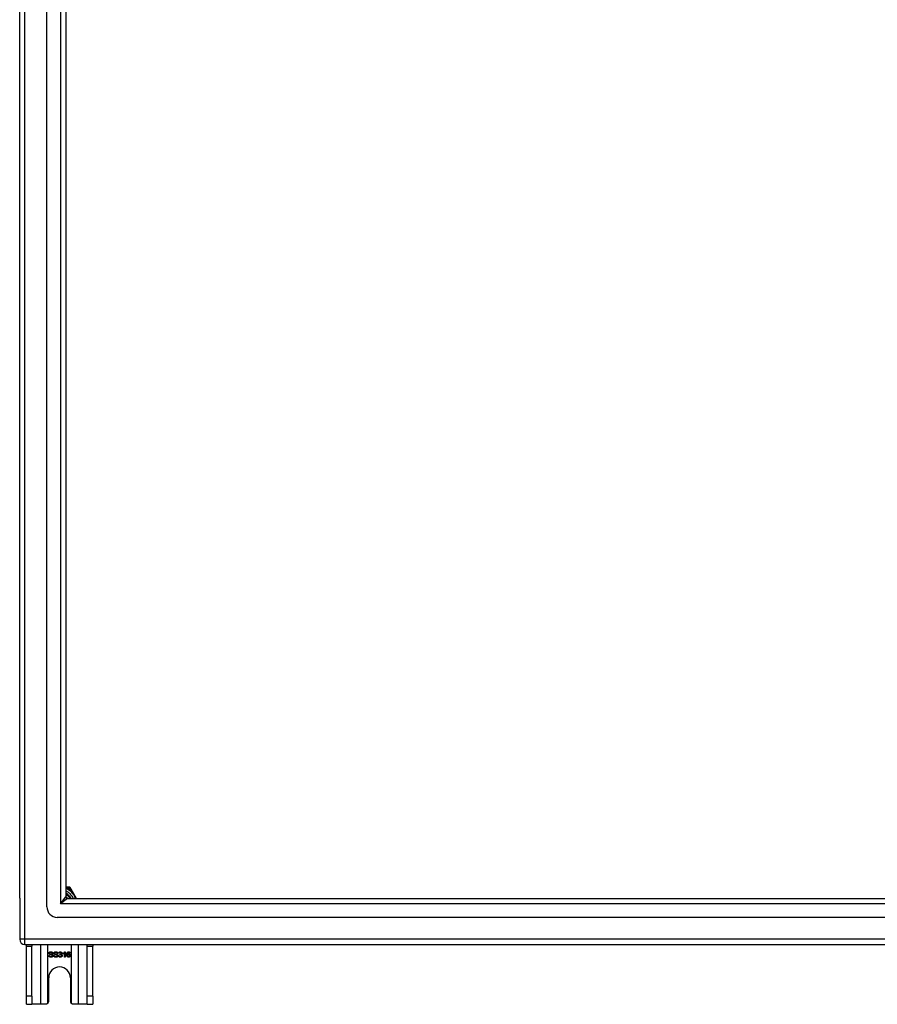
# Model space of a CAD drawing. Header units: inches. Extents: x 48.1 to 120.1, y 24 to 63.2.
# Tile 1 of 24: x 48.1 to 64.2, y 24 to 42.5. Entities that reach past the tile are written whole.
import ezdxf

# ---------------------------------------------------------------- set-up
doc = ezdxf.new("R2010")
doc.units = ezdxf.units.IN
doc.header["$MEASUREMENT"] = 0
doc.layers.add('Visible Edges(ANSI)', color=7, linetype='Continuous', lineweight=25)
doc.layers.add('Visible Tangent Edges(ANSI)', color=7, linetype='Continuous', lineweight=25)

msp = doc.modelspace()

# ---------------------------------------------------------------- linework, layer by layer
at = {"layer": 'Visible Edges(ANSI)'}
for p, q in [((48.566, 25.81), (48.566, 61.392)), ((48.054, 25.975), (48.054, 61.227)), ((48.92, 61.204), (48.92, 25.998)), ((48.948, 26.184), (48.92, 26.184)), ((48.985, 26.184), (48.948, 26.184)), ((49.02, 26.142), (49.002, 26.174)), ((49.121, 25.967), (49.02, 26.142)), ((48.054, 25.975), (48.054, 25.2)), ((48.951, 25.967), (119.157, 25.967)), ((119.345, 25.613), (48.762, 25.613)), ((48.153, 25.101), (119.955, 25.101)), ((48.179, 25.07), (48.179, 25.101)), ((48.179, 24.132), (48.179, 25.07)), ((48.284, 25.101), (48.284, 25.07)), ((48.284, 24.132), (48.284, 25.07)), ((49.324, 25.07), (49.324, 25.101)), ((49.324, 24.132), (49.324, 25.07)), ((49.429, 25.101), (49.429, 25.07)), ((49.429, 24.132), (49.429, 25.07)), ((48.6, 24.896), (48.613, 24.897)), ((48.677, 24.935), (48.664, 24.934)), ((48.694, 24.896), (48.706, 24.897)), ((48.77, 24.935), (48.758, 24.934)), ((48.786, 24.89), (48.799, 24.892)), ((48.8, 24.936), (48.788, 24.938)), ((48.811, 24.911), (48.812, 24.922)), ((48.873, 24.927), (48.873, 24.939)), ((48.898, 24.863), (48.898, 24.942)), ((48.91, 24.863), (48.898, 24.863)), ((48.902, 24.964), (48.91, 24.964)), ((48.91, 24.964), (48.91, 24.863)), ((49.005, 24.939), (48.993, 24.938)), ((48.601, 24.038), (48.601, 24.476)), ((49.007, 24.476), (49.007, 24.038)), ((48.179, 23.976), (48.179, 24.132)), ((48.284, 24.132), (48.284, 23.976)), ((49.324, 23.976), (49.324, 24.132)), ((49.429, 24.132), (49.429, 23.976)), ((48.179, 23.976), (48.284, 23.976)), ((48.448, 23.976), (48.284, 23.976)), ((48.539, 23.976), (48.448, 23.976)), ((49.16, 23.976), (49.069, 23.976)), ((49.324, 23.976), (49.16, 23.976)), ((49.324, 23.976), (49.429, 23.976))]:
    msp.add_line(p, q, dxfattribs=at)
at = {"layer": 'Visible Edges(ANSI)', "flags": 128}
for points in [[(48.92, 26.003), (48.922, 26.001), (48.923, 26), (48.925, 25.999), (48.927, 25.997), (48.928, 25.996), (48.93, 25.995), (48.931, 25.993), (48.933, 25.992), (48.934, 25.99), (48.936, 25.989), (48.937, 25.988), (48.939, 25.986), (48.94, 25.985), (48.942, 25.983), (48.943, 25.982), (48.945, 25.98), (48.946, 25.978), (48.947, 25.977), (48.949, 25.975), (48.95, 25.974), (48.951, 25.972), (48.953, 25.97), (48.954, 25.969), (48.955, 25.967)], [(48.953, 25.967), (48.951, 25.969), (48.95, 25.97), (48.949, 25.972), (48.948, 25.973), (48.947, 25.974), (48.945, 25.976), (48.944, 25.977), (48.943, 25.978), (48.941, 25.98), (48.94, 25.981), (48.939, 25.982), (48.937, 25.984), (48.936, 25.985), (48.935, 25.986), (48.933, 25.988), (48.932, 25.989), (48.93, 25.99), (48.929, 25.991), (48.927, 25.993), (48.926, 25.994), (48.924, 25.995), (48.923, 25.996), (48.921, 25.997), (48.92, 25.998)], [(48.643, 24.862), (48.64, 24.862), (48.637, 24.862), (48.633, 24.862), (48.631, 24.863), (48.628, 24.863), (48.625, 24.864), (48.623, 24.865), (48.62, 24.866), (48.618, 24.867), (48.616, 24.868), (48.614, 24.869), (48.612, 24.871), (48.61, 24.872), (48.609, 24.874), (48.607, 24.876), (48.606, 24.878), (48.605, 24.88), (48.604, 24.882), (48.603, 24.884), (48.602, 24.886), (48.601, 24.888), (48.601, 24.891), (48.601, 24.893), (48.6, 24.896)], [(48.604, 24.938), (48.604, 24.94), (48.604, 24.941), (48.605, 24.943), (48.605, 24.945), (48.606, 24.947), (48.607, 24.948), (48.607, 24.95), (48.608, 24.952), (48.61, 24.953), (48.611, 24.955), (48.612, 24.956), (48.614, 24.958), (48.615, 24.959), (48.617, 24.96), (48.619, 24.961), (48.621, 24.962), (48.623, 24.963), (48.625, 24.963), (48.627, 24.964), (48.63, 24.964), (48.632, 24.965), (48.634, 24.965), (48.637, 24.965), (48.639, 24.965)], [(48.618, 24.916), (48.617, 24.917), (48.616, 24.917), (48.615, 24.918), (48.614, 24.919), (48.613, 24.919), (48.612, 24.92), (48.611, 24.921), (48.61, 24.922), (48.61, 24.923), (48.609, 24.923), (48.608, 24.924), (48.608, 24.925), (48.607, 24.926), (48.607, 24.927), (48.606, 24.928), (48.606, 24.929), (48.605, 24.93), (48.605, 24.931), (48.605, 24.932), (48.604, 24.933), (48.604, 24.934), (48.604, 24.935), (48.604, 24.937), (48.604, 24.938)], [(48.613, 24.897), (48.613, 24.895), (48.613, 24.893), (48.614, 24.891), (48.614, 24.89), (48.615, 24.888), (48.616, 24.887), (48.616, 24.886), (48.617, 24.884), (48.618, 24.883), (48.619, 24.882), (48.62, 24.881), (48.621, 24.88), (48.622, 24.879), (48.624, 24.878), (48.625, 24.877), (48.627, 24.877), (48.629, 24.876), (48.631, 24.875), (48.632, 24.875), (48.634, 24.874), (48.636, 24.874), (48.638, 24.874), (48.64, 24.874), (48.642, 24.874)], [(48.64, 24.954), (48.638, 24.954), (48.636, 24.953), (48.634, 24.953), (48.633, 24.953), (48.631, 24.953), (48.63, 24.952), (48.628, 24.952), (48.627, 24.952), (48.626, 24.951), (48.624, 24.951), (48.623, 24.95), (48.622, 24.949), (48.621, 24.948), (48.621, 24.948), (48.62, 24.947), (48.619, 24.946), (48.619, 24.945), (48.618, 24.944), (48.618, 24.943), (48.617, 24.942), (48.617, 24.942), (48.617, 24.941), (48.617, 24.94), (48.617, 24.939)], [(48.617, 24.939), (48.617, 24.938), (48.617, 24.938), (48.617, 24.937), (48.617, 24.937), (48.617, 24.936), (48.617, 24.936), (48.617, 24.936), (48.617, 24.935), (48.617, 24.935), (48.617, 24.934), (48.618, 24.934), (48.618, 24.934), (48.618, 24.933), (48.618, 24.933), (48.618, 24.933), (48.619, 24.932), (48.619, 24.932), (48.619, 24.932), (48.619, 24.931), (48.62, 24.931), (48.62, 24.931), (48.62, 24.93), (48.62, 24.93), (48.621, 24.93)], [(48.656, 24.905), (48.655, 24.905), (48.654, 24.905), (48.653, 24.906), (48.652, 24.906), (48.65, 24.906), (48.649, 24.907), (48.647, 24.907), (48.646, 24.908), (48.644, 24.908), (48.642, 24.909), (48.64, 24.909), (48.638, 24.91), (48.635, 24.91), (48.633, 24.911), (48.631, 24.911), (48.629, 24.912), (48.628, 24.912), (48.626, 24.913), (48.624, 24.913), (48.623, 24.914), (48.622, 24.914), (48.62, 24.915), (48.619, 24.915), (48.618, 24.916)], [(48.621, 24.93), (48.621, 24.929), (48.622, 24.929), (48.623, 24.928), (48.625, 24.927), (48.626, 24.927), (48.628, 24.926), (48.629, 24.926), (48.631, 24.925), (48.633, 24.924), (48.636, 24.924), (48.638, 24.923), (48.641, 24.923), (48.643, 24.922), (48.646, 24.921), (48.648, 24.921), (48.65, 24.92), (48.653, 24.92), (48.654, 24.919), (48.656, 24.919), (48.658, 24.918), (48.659, 24.918), (48.661, 24.917), (48.662, 24.917), (48.663, 24.916)], [(48.639, 24.965), (48.642, 24.965), (48.645, 24.965), (48.647, 24.965), (48.65, 24.964), (48.652, 24.964), (48.655, 24.963), (48.657, 24.963), (48.659, 24.962), (48.661, 24.961), (48.663, 24.96), (48.665, 24.958), (48.667, 24.957), (48.668, 24.956), (48.67, 24.954), (48.671, 24.953), (48.672, 24.951), (48.673, 24.949), (48.674, 24.948), (48.675, 24.946), (48.676, 24.944), (48.676, 24.942), (48.677, 24.94), (48.677, 24.938), (48.677, 24.935)], [(48.664, 24.934), (48.664, 24.936), (48.664, 24.937), (48.664, 24.939), (48.663, 24.94), (48.663, 24.942), (48.662, 24.943), (48.662, 24.944), (48.661, 24.945), (48.66, 24.946), (48.659, 24.947), (48.658, 24.948), (48.657, 24.949), (48.656, 24.95), (48.655, 24.95), (48.654, 24.951), (48.653, 24.951), (48.652, 24.952), (48.65, 24.952), (48.649, 24.953), (48.647, 24.953), (48.645, 24.953), (48.644, 24.953), (48.642, 24.954), (48.64, 24.954)], [(48.642, 24.874), (48.644, 24.874), (48.646, 24.874), (48.648, 24.874), (48.65, 24.874), (48.651, 24.875), (48.653, 24.875), (48.654, 24.875), (48.656, 24.876), (48.657, 24.876), (48.659, 24.877), (48.66, 24.878), (48.661, 24.879), (48.662, 24.879), (48.663, 24.88), (48.664, 24.881), (48.664, 24.882), (48.665, 24.883), (48.666, 24.884), (48.666, 24.885), (48.667, 24.886), (48.667, 24.887), (48.667, 24.888), (48.667, 24.889), (48.667, 24.891)], [(48.68, 24.892), (48.68, 24.89), (48.68, 24.888), (48.679, 24.886), (48.679, 24.884), (48.678, 24.882), (48.677, 24.88), (48.677, 24.878), (48.675, 24.877), (48.674, 24.875), (48.673, 24.873), (48.671, 24.872), (48.67, 24.87), (48.668, 24.869), (48.666, 24.868), (48.664, 24.867), (48.662, 24.866), (48.66, 24.865), (48.658, 24.864), (48.656, 24.863), (48.653, 24.863), (48.651, 24.862), (48.648, 24.862), (48.646, 24.862), (48.643, 24.862)], [(48.667, 24.891), (48.667, 24.891), (48.667, 24.892), (48.667, 24.893), (48.667, 24.894), (48.667, 24.894), (48.667, 24.895), (48.666, 24.896), (48.666, 24.896), (48.666, 24.897), (48.665, 24.898), (48.665, 24.898), (48.665, 24.899), (48.664, 24.899), (48.664, 24.9), (48.663, 24.901), (48.662, 24.901), (48.662, 24.902), (48.661, 24.902), (48.66, 24.903), (48.659, 24.903), (48.658, 24.903), (48.658, 24.904), (48.657, 24.904), (48.656, 24.905)], [(48.663, 24.916), (48.664, 24.915), (48.666, 24.915), (48.667, 24.914), (48.668, 24.913), (48.669, 24.912), (48.671, 24.912), (48.672, 24.911), (48.673, 24.91), (48.673, 24.909), (48.674, 24.908), (48.675, 24.907), (48.676, 24.906), (48.677, 24.905), (48.677, 24.904), (48.678, 24.903), (48.678, 24.902), (48.679, 24.9), (48.679, 24.899), (48.679, 24.898), (48.68, 24.897), (48.68, 24.896), (48.68, 24.894), (48.68, 24.893), (48.68, 24.892)], [(48.736, 24.862), (48.733, 24.862), (48.73, 24.862), (48.727, 24.862), (48.724, 24.863), (48.721, 24.863), (48.718, 24.864), (48.716, 24.865), (48.713, 24.866), (48.711, 24.867), (48.709, 24.868), (48.707, 24.869), (48.705, 24.871), (48.704, 24.872), (48.702, 24.874), (48.7, 24.876), (48.699, 24.878), (48.698, 24.88), (48.697, 24.882), (48.696, 24.884), (48.695, 24.886), (48.694, 24.888), (48.694, 24.891), (48.694, 24.893), (48.694, 24.896)], [(48.697, 24.938), (48.697, 24.94), (48.698, 24.941), (48.698, 24.943), (48.698, 24.945), (48.699, 24.947), (48.7, 24.948), (48.701, 24.95), (48.702, 24.952), (48.703, 24.953), (48.704, 24.955), (48.705, 24.956), (48.707, 24.958), (48.709, 24.959), (48.71, 24.96), (48.712, 24.961), (48.714, 24.962), (48.716, 24.963), (48.718, 24.963), (48.721, 24.964), (48.723, 24.964), (48.725, 24.965), (48.728, 24.965), (48.73, 24.965), (48.733, 24.965)], [(48.711, 24.916), (48.71, 24.917), (48.709, 24.917), (48.708, 24.918), (48.707, 24.919), (48.706, 24.919), (48.705, 24.92), (48.704, 24.921), (48.704, 24.922), (48.703, 24.923), (48.702, 24.923), (48.701, 24.924), (48.701, 24.925), (48.7, 24.926), (48.7, 24.927), (48.699, 24.928), (48.699, 24.929), (48.699, 24.93), (48.698, 24.931), (48.698, 24.932), (48.698, 24.933), (48.698, 24.934), (48.697, 24.935), (48.697, 24.937), (48.697, 24.938)], [(48.706, 24.897), (48.706, 24.895), (48.707, 24.893), (48.707, 24.891), (48.708, 24.89), (48.708, 24.888), (48.709, 24.887), (48.709, 24.886), (48.71, 24.884), (48.711, 24.883), (48.712, 24.882), (48.713, 24.881), (48.714, 24.88), (48.716, 24.879), (48.717, 24.878), (48.719, 24.877), (48.72, 24.877), (48.722, 24.876), (48.724, 24.875), (48.726, 24.875), (48.728, 24.874), (48.729, 24.874), (48.731, 24.874), (48.734, 24.874), (48.736, 24.874)], [(48.733, 24.954), (48.731, 24.954), (48.729, 24.953), (48.728, 24.953), (48.726, 24.953), (48.724, 24.953), (48.723, 24.952), (48.721, 24.952), (48.72, 24.952), (48.719, 24.951), (48.718, 24.951), (48.717, 24.95), (48.716, 24.949), (48.715, 24.948), (48.714, 24.948), (48.713, 24.947), (48.712, 24.946), (48.712, 24.945), (48.711, 24.944), (48.711, 24.943), (48.711, 24.942), (48.71, 24.942), (48.71, 24.941), (48.71, 24.94), (48.71, 24.939)], [(48.71, 24.939), (48.71, 24.938), (48.71, 24.938), (48.71, 24.937), (48.71, 24.937), (48.71, 24.936), (48.71, 24.936), (48.71, 24.936), (48.71, 24.935), (48.711, 24.935), (48.711, 24.934), (48.711, 24.934), (48.711, 24.934), (48.711, 24.933), (48.711, 24.933), (48.712, 24.933), (48.712, 24.932), (48.712, 24.932), (48.712, 24.932), (48.712, 24.931), (48.713, 24.931), (48.713, 24.931), (48.713, 24.93), (48.714, 24.93), (48.714, 24.93)], [(48.749, 24.905), (48.748, 24.905), (48.747, 24.905), (48.746, 24.906), (48.745, 24.906), (48.744, 24.906), (48.742, 24.907), (48.741, 24.907), (48.739, 24.908), (48.737, 24.908), (48.735, 24.909), (48.733, 24.909), (48.731, 24.91), (48.729, 24.91), (48.727, 24.911), (48.724, 24.911), (48.723, 24.912), (48.721, 24.912), (48.719, 24.913), (48.718, 24.913), (48.716, 24.914), (48.715, 24.914), (48.714, 24.915), (48.712, 24.915), (48.711, 24.916)], [(48.714, 24.93), (48.715, 24.929), (48.716, 24.929), (48.717, 24.928), (48.718, 24.927), (48.719, 24.927), (48.721, 24.926), (48.723, 24.926), (48.725, 24.925), (48.727, 24.924), (48.729, 24.924), (48.731, 24.923), (48.734, 24.923), (48.737, 24.922), (48.739, 24.921), (48.741, 24.921), (48.744, 24.92), (48.746, 24.92), (48.748, 24.919), (48.749, 24.919), (48.751, 24.918), (48.753, 24.918), (48.754, 24.917), (48.755, 24.917), (48.756, 24.916)], [(48.733, 24.965), (48.735, 24.965), (48.738, 24.965), (48.741, 24.965), (48.743, 24.964), (48.745, 24.964), (48.748, 24.963), (48.75, 24.963), (48.752, 24.962), (48.754, 24.961), (48.756, 24.96), (48.758, 24.958), (48.76, 24.957), (48.761, 24.956), (48.763, 24.954), (48.764, 24.953), (48.765, 24.951), (48.766, 24.949), (48.767, 24.948), (48.768, 24.946), (48.769, 24.944), (48.769, 24.942), (48.77, 24.94), (48.77, 24.938), (48.77, 24.935)], [(48.758, 24.934), (48.757, 24.936), (48.757, 24.937), (48.757, 24.939), (48.756, 24.94), (48.756, 24.942), (48.755, 24.943), (48.755, 24.944), (48.754, 24.945), (48.753, 24.946), (48.753, 24.947), (48.752, 24.948), (48.751, 24.949), (48.75, 24.95), (48.749, 24.95), (48.747, 24.951), (48.746, 24.951), (48.745, 24.952), (48.743, 24.952), (48.742, 24.953), (48.74, 24.953), (48.739, 24.953), (48.737, 24.953), (48.735, 24.954), (48.733, 24.954)], [(48.773, 24.892), (48.773, 24.89), (48.773, 24.888), (48.773, 24.886), (48.772, 24.884), (48.771, 24.882), (48.771, 24.88), (48.77, 24.878), (48.769, 24.877), (48.767, 24.875), (48.766, 24.873), (48.765, 24.872), (48.763, 24.87), (48.761, 24.869), (48.76, 24.868), (48.758, 24.867), (48.756, 24.866), (48.753, 24.865), (48.751, 24.864), (48.749, 24.863), (48.746, 24.863), (48.744, 24.862), (48.741, 24.862), (48.739, 24.862), (48.736, 24.862)], [(48.736, 24.874), (48.738, 24.874), (48.739, 24.874), (48.741, 24.874), (48.743, 24.874), (48.744, 24.875), (48.746, 24.875), (48.748, 24.875), (48.749, 24.876), (48.75, 24.876), (48.752, 24.877), (48.753, 24.878), (48.754, 24.879), (48.755, 24.879), (48.756, 24.88), (48.757, 24.881), (48.758, 24.882), (48.758, 24.883), (48.759, 24.884), (48.759, 24.885), (48.76, 24.886), (48.76, 24.887), (48.76, 24.888), (48.76, 24.889), (48.76, 24.891)], [(48.76, 24.891), (48.76, 24.891), (48.76, 24.892), (48.76, 24.893), (48.76, 24.894), (48.76, 24.894), (48.76, 24.895), (48.76, 24.896), (48.759, 24.896), (48.759, 24.897), (48.759, 24.898), (48.758, 24.898), (48.758, 24.899), (48.757, 24.899), (48.757, 24.9), (48.756, 24.901), (48.756, 24.901), (48.755, 24.902), (48.754, 24.902), (48.753, 24.903), (48.753, 24.903), (48.752, 24.903), (48.751, 24.904), (48.75, 24.904), (48.749, 24.905)], [(48.756, 24.916), (48.758, 24.915), (48.759, 24.915), (48.76, 24.914), (48.762, 24.913), (48.763, 24.912), (48.764, 24.912), (48.765, 24.911), (48.766, 24.91), (48.767, 24.909), (48.768, 24.908), (48.768, 24.907), (48.769, 24.906), (48.77, 24.905), (48.77, 24.904), (48.771, 24.903), (48.771, 24.902), (48.772, 24.9), (48.772, 24.899), (48.773, 24.898), (48.773, 24.897), (48.773, 24.896), (48.773, 24.894), (48.773, 24.893), (48.773, 24.892)], [(48.818, 24.862), (48.816, 24.862), (48.814, 24.862), (48.812, 24.862), (48.81, 24.863), (48.808, 24.863), (48.806, 24.864), (48.804, 24.864), (48.803, 24.865), (48.801, 24.866), (48.799, 24.867), (48.798, 24.868), (48.796, 24.87), (48.795, 24.871), (48.794, 24.872), (48.792, 24.874), (48.791, 24.875), (48.79, 24.877), (48.789, 24.879), (48.789, 24.88), (48.788, 24.882), (48.787, 24.884), (48.787, 24.886), (48.787, 24.888), (48.786, 24.89)], [(48.788, 24.938), (48.788, 24.94), (48.789, 24.942), (48.789, 24.944), (48.79, 24.946), (48.791, 24.947), (48.791, 24.949), (48.792, 24.95), (48.793, 24.952), (48.794, 24.953), (48.795, 24.955), (48.797, 24.956), (48.798, 24.957), (48.799, 24.958), (48.801, 24.959), (48.802, 24.96), (48.804, 24.961), (48.805, 24.962), (48.807, 24.962), (48.809, 24.963), (48.81, 24.963), (48.812, 24.963), (48.814, 24.964), (48.816, 24.964), (48.818, 24.964)], [(48.799, 24.892), (48.799, 24.89), (48.799, 24.888), (48.8, 24.887), (48.8, 24.885), (48.801, 24.884), (48.802, 24.883), (48.802, 24.881), (48.803, 24.88), (48.804, 24.879), (48.804, 24.878), (48.805, 24.877), (48.806, 24.877), (48.807, 24.876), (48.808, 24.875), (48.809, 24.875), (48.81, 24.874), (48.81, 24.874), (48.812, 24.873), (48.813, 24.873), (48.814, 24.872), (48.815, 24.872), (48.816, 24.872), (48.817, 24.872), (48.818, 24.872)], [(48.818, 24.954), (48.817, 24.954), (48.816, 24.954), (48.815, 24.954), (48.813, 24.953), (48.812, 24.953), (48.811, 24.953), (48.81, 24.952), (48.809, 24.952), (48.809, 24.951), (48.808, 24.951), (48.807, 24.95), (48.806, 24.949), (48.805, 24.949), (48.805, 24.948), (48.804, 24.947), (48.803, 24.946), (48.803, 24.945), (48.802, 24.944), (48.802, 24.943), (48.801, 24.941), (48.801, 24.94), (48.8, 24.939), (48.8, 24.937), (48.8, 24.936)], [(48.819, 24.912), (48.819, 24.912), (48.819, 24.912), (48.818, 24.912), (48.818, 24.912), (48.818, 24.912), (48.817, 24.912), (48.817, 24.912), (48.817, 24.912), (48.816, 24.912), (48.816, 24.912), (48.816, 24.912), (48.815, 24.912), (48.815, 24.912), (48.815, 24.912), (48.814, 24.912), (48.814, 24.912), (48.814, 24.912), (48.813, 24.912), (48.813, 24.911), (48.812, 24.911), (48.812, 24.911), (48.812, 24.911), (48.811, 24.911), (48.811, 24.911)], [(48.812, 24.922), (48.812, 24.922), (48.812, 24.922), (48.812, 24.922), (48.812, 24.922), (48.812, 24.922), (48.813, 24.922), (48.813, 24.922), (48.813, 24.922), (48.813, 24.922), (48.813, 24.922), (48.813, 24.921), (48.813, 24.921), (48.813, 24.921), (48.813, 24.921), (48.813, 24.921), (48.813, 24.921), (48.813, 24.921), (48.814, 24.921), (48.814, 24.921), (48.814, 24.921), (48.814, 24.921), (48.814, 24.921), (48.814, 24.921), (48.814, 24.921)], [(48.814, 24.921), (48.815, 24.921), (48.816, 24.922), (48.818, 24.922), (48.819, 24.922), (48.82, 24.922), (48.821, 24.923), (48.823, 24.923), (48.824, 24.923), (48.825, 24.924), (48.826, 24.924), (48.827, 24.925), (48.828, 24.926), (48.829, 24.926), (48.83, 24.927), (48.831, 24.928), (48.832, 24.929), (48.832, 24.93), (48.833, 24.931), (48.833, 24.932), (48.834, 24.933), (48.834, 24.934), (48.834, 24.935), (48.834, 24.937), (48.834, 24.938)], [(48.818, 24.964), (48.82, 24.964), (48.822, 24.964), (48.824, 24.963), (48.826, 24.963), (48.827, 24.963), (48.829, 24.962), (48.831, 24.961), (48.833, 24.96), (48.834, 24.959), (48.836, 24.958), (48.838, 24.957), (48.839, 24.956), (48.84, 24.955), (48.841, 24.954), (48.842, 24.952), (48.843, 24.951), (48.844, 24.949), (48.845, 24.948), (48.846, 24.946), (48.846, 24.945), (48.846, 24.943), (48.847, 24.941), (48.847, 24.94), (48.847, 24.938)], [(48.834, 24.938), (48.834, 24.939), (48.834, 24.94), (48.834, 24.941), (48.834, 24.942), (48.834, 24.943), (48.833, 24.944), (48.833, 24.945), (48.832, 24.946), (48.832, 24.947), (48.831, 24.948), (48.831, 24.949), (48.83, 24.949), (48.829, 24.95), (48.828, 24.951), (48.827, 24.951), (48.826, 24.952), (48.826, 24.952), (48.825, 24.953), (48.824, 24.953), (48.822, 24.953), (48.821, 24.954), (48.82, 24.954), (48.819, 24.954), (48.818, 24.954)], [(48.852, 24.893), (48.852, 24.891), (48.852, 24.889), (48.851, 24.887), (48.851, 24.885), (48.85, 24.883), (48.849, 24.881), (48.849, 24.879), (48.848, 24.877), (48.847, 24.876), (48.845, 24.874), (48.844, 24.872), (48.842, 24.871), (48.841, 24.869), (48.839, 24.868), (48.837, 24.867), (48.835, 24.866), (48.833, 24.865), (48.832, 24.864), (48.829, 24.863), (48.827, 24.863), (48.825, 24.862), (48.823, 24.862), (48.821, 24.862), (48.818, 24.862)], [(48.818, 24.872), (48.82, 24.872), (48.821, 24.872), (48.822, 24.872), (48.824, 24.873), (48.825, 24.873), (48.826, 24.873), (48.827, 24.874), (48.829, 24.875), (48.83, 24.875), (48.831, 24.876), (48.832, 24.877), (48.833, 24.878), (48.834, 24.879), (48.835, 24.88), (48.836, 24.881), (48.836, 24.882), (48.837, 24.883), (48.837, 24.885), (48.838, 24.886), (48.838, 24.887), (48.838, 24.889), (48.839, 24.89), (48.839, 24.891), (48.839, 24.893)], [(48.839, 24.893), (48.839, 24.894), (48.839, 24.896), (48.839, 24.897), (48.838, 24.898), (48.838, 24.899), (48.837, 24.901), (48.837, 24.902), (48.836, 24.903), (48.836, 24.904), (48.835, 24.905), (48.834, 24.906), (48.833, 24.907), (48.832, 24.908), (48.831, 24.908), (48.83, 24.909), (48.829, 24.91), (48.828, 24.91), (48.827, 24.911), (48.826, 24.911), (48.825, 24.912), (48.823, 24.912), (48.822, 24.912), (48.821, 24.912), (48.819, 24.912)], [(48.847, 24.938), (48.847, 24.937), (48.847, 24.936), (48.847, 24.935), (48.847, 24.934), (48.846, 24.933), (48.846, 24.932), (48.846, 24.931), (48.845, 24.93), (48.845, 24.929), (48.845, 24.928), (48.844, 24.927), (48.844, 24.926), (48.843, 24.925), (48.842, 24.924), (48.842, 24.924), (48.841, 24.923), (48.84, 24.922), (48.839, 24.921), (48.838, 24.921), (48.837, 24.92), (48.836, 24.919), (48.835, 24.919), (48.834, 24.918), (48.833, 24.918)], [(48.833, 24.918), (48.835, 24.917), (48.836, 24.917), (48.837, 24.916), (48.839, 24.916), (48.84, 24.915), (48.841, 24.915), (48.842, 24.914), (48.843, 24.913), (48.844, 24.912), (48.845, 24.911), (48.846, 24.91), (48.847, 24.909), (48.848, 24.908), (48.848, 24.907), (48.849, 24.906), (48.85, 24.905), (48.85, 24.903), (48.851, 24.902), (48.851, 24.901), (48.851, 24.899), (48.852, 24.898), (48.852, 24.896), (48.852, 24.895), (48.852, 24.893)], [(48.873, 24.939), (48.875, 24.94), (48.877, 24.94), (48.878, 24.941), (48.88, 24.942), (48.882, 24.943), (48.883, 24.944), (48.885, 24.945), (48.886, 24.946), (48.887, 24.947), (48.889, 24.948), (48.89, 24.949), (48.891, 24.95), (48.893, 24.952), (48.894, 24.953), (48.895, 24.954), (48.896, 24.955), (48.897, 24.956), (48.898, 24.957), (48.899, 24.958), (48.9, 24.96), (48.9, 24.961), (48.901, 24.962), (48.902, 24.963), (48.902, 24.964)], [(48.898, 24.942), (48.897, 24.941), (48.896, 24.94), (48.896, 24.94), (48.895, 24.939), (48.894, 24.938), (48.893, 24.937), (48.892, 24.937), (48.891, 24.936), (48.89, 24.935), (48.889, 24.935), (48.887, 24.934), (48.886, 24.933), (48.885, 24.933), (48.884, 24.932), (48.883, 24.931), (48.882, 24.931), (48.881, 24.93), (48.879, 24.93), (48.878, 24.929), (48.877, 24.929), (48.876, 24.928), (48.875, 24.928), (48.874, 24.927), (48.873, 24.927)], [(48.941, 24.91), (48.941, 24.913), (48.941, 24.915), (48.941, 24.917), (48.941, 24.92), (48.942, 24.922), (48.942, 24.924), (48.942, 24.926), (48.942, 24.928), (48.943, 24.93), (48.943, 24.932), (48.943, 24.934), (48.944, 24.935), (48.944, 24.937), (48.945, 24.939), (48.945, 24.94), (48.946, 24.942), (48.947, 24.943), (48.947, 24.945), (48.948, 24.946), (48.949, 24.948), (48.949, 24.949), (48.95, 24.95), (48.951, 24.951), (48.952, 24.952)], [(48.976, 24.862), (48.973, 24.862), (48.971, 24.862), (48.969, 24.863), (48.966, 24.863), (48.964, 24.864), (48.962, 24.865), (48.96, 24.866), (48.958, 24.867), (48.956, 24.868), (48.954, 24.87), (48.952, 24.871), (48.951, 24.873), (48.949, 24.875), (48.948, 24.877), (48.947, 24.88), (48.945, 24.882), (48.944, 24.885), (48.944, 24.888), (48.943, 24.891), (48.942, 24.895), (48.942, 24.898), (48.941, 24.902), (48.941, 24.906), (48.941, 24.91)], [(48.952, 24.952), (48.953, 24.953), (48.953, 24.954), (48.954, 24.955), (48.955, 24.956), (48.956, 24.957), (48.957, 24.957), (48.958, 24.958), (48.959, 24.959), (48.96, 24.959), (48.961, 24.96), (48.962, 24.961), (48.963, 24.961), (48.964, 24.961), (48.965, 24.962), (48.966, 24.962), (48.967, 24.963), (48.968, 24.963), (48.97, 24.963), (48.971, 24.963), (48.972, 24.964), (48.973, 24.964), (48.974, 24.964), (48.976, 24.964), (48.977, 24.964)], [(48.966, 24.951), (48.965, 24.95), (48.964, 24.949), (48.963, 24.948), (48.962, 24.947), (48.962, 24.946), (48.961, 24.945), (48.96, 24.944), (48.959, 24.943), (48.959, 24.942), (48.958, 24.941), (48.957, 24.94), (48.957, 24.938), (48.956, 24.937), (48.956, 24.935), (48.955, 24.934), (48.955, 24.932), (48.955, 24.93), (48.954, 24.928), (48.954, 24.926), (48.954, 24.924), (48.954, 24.922), (48.953, 24.92), (48.953, 24.917), (48.953, 24.915)], [(48.953, 24.915), (48.954, 24.916), (48.955, 24.917), (48.956, 24.918), (48.957, 24.919), (48.957, 24.92), (48.958, 24.921), (48.959, 24.922), (48.96, 24.923), (48.961, 24.923), (48.962, 24.924), (48.963, 24.925), (48.964, 24.925), (48.965, 24.926), (48.966, 24.926), (48.967, 24.927), (48.969, 24.927), (48.97, 24.927), (48.971, 24.928), (48.972, 24.928), (48.973, 24.928), (48.974, 24.928), (48.975, 24.928), (48.976, 24.928), (48.978, 24.928)], [(48.975, 24.918), (48.974, 24.917), (48.972, 24.917), (48.971, 24.917), (48.97, 24.917), (48.969, 24.916), (48.967, 24.916), (48.966, 24.915), (48.965, 24.915), (48.964, 24.914), (48.963, 24.913), (48.962, 24.913), (48.961, 24.912), (48.96, 24.911), (48.959, 24.909), (48.958, 24.908), (48.958, 24.907), (48.957, 24.906), (48.957, 24.905), (48.956, 24.903), (48.956, 24.902), (48.956, 24.9), (48.955, 24.899), (48.955, 24.897), (48.955, 24.896)], [(48.955, 24.896), (48.955, 24.894), (48.955, 24.893), (48.956, 24.891), (48.956, 24.89), (48.956, 24.888), (48.957, 24.887), (48.957, 24.885), (48.958, 24.884), (48.959, 24.882), (48.959, 24.881), (48.96, 24.88), (48.961, 24.879), (48.962, 24.878), (48.963, 24.877), (48.964, 24.876), (48.965, 24.875), (48.967, 24.874), (48.968, 24.874), (48.969, 24.873), (48.97, 24.873), (48.972, 24.872), (48.973, 24.872), (48.974, 24.872), (48.976, 24.872)], [(48.976, 24.954), (48.976, 24.954), (48.975, 24.954), (48.975, 24.954), (48.974, 24.954), (48.974, 24.954), (48.973, 24.954), (48.973, 24.954), (48.973, 24.953), (48.972, 24.953), (48.972, 24.953), (48.971, 24.953), (48.971, 24.953), (48.97, 24.953), (48.97, 24.953), (48.97, 24.953), (48.969, 24.952), (48.969, 24.952), (48.968, 24.952), (48.968, 24.952), (48.967, 24.952), (48.967, 24.951), (48.967, 24.951), (48.966, 24.951), (48.966, 24.951)], [(48.995, 24.895), (48.995, 24.897), (48.994, 24.899), (48.994, 24.9), (48.994, 24.902), (48.994, 24.903), (48.993, 24.904), (48.993, 24.906), (48.992, 24.907), (48.991, 24.908), (48.991, 24.909), (48.99, 24.911), (48.989, 24.912), (48.988, 24.913), (48.987, 24.913), (48.986, 24.914), (48.985, 24.915), (48.984, 24.915), (48.983, 24.916), (48.982, 24.916), (48.98, 24.917), (48.979, 24.917), (48.978, 24.917), (48.977, 24.917), (48.975, 24.918)], [(48.989, 24.949), (48.988, 24.949), (48.988, 24.949), (48.987, 24.95), (48.987, 24.95), (48.986, 24.951), (48.986, 24.951), (48.985, 24.951), (48.985, 24.951), (48.985, 24.952), (48.984, 24.952), (48.984, 24.952), (48.983, 24.952), (48.983, 24.953), (48.982, 24.953), (48.981, 24.953), (48.981, 24.953), (48.98, 24.953), (48.98, 24.953), (48.979, 24.954), (48.979, 24.954), (48.978, 24.954), (48.977, 24.954), (48.977, 24.954), (48.976, 24.954)], [(49.007, 24.896), (49.007, 24.894), (49.007, 24.891), (49.007, 24.889), (49.006, 24.887), (49.006, 24.885), (49.005, 24.883), (49.004, 24.881), (49.003, 24.879), (49.002, 24.877), (49.001, 24.875), (49, 24.873), (48.998, 24.871), (48.997, 24.87), (48.995, 24.869), (48.994, 24.867), (48.992, 24.866), (48.99, 24.865), (48.988, 24.864), (48.986, 24.863), (48.984, 24.863), (48.982, 24.862), (48.98, 24.862), (48.978, 24.862), (48.976, 24.862)], [(48.976, 24.872), (48.977, 24.872), (48.978, 24.872), (48.979, 24.872), (48.981, 24.873), (48.982, 24.873), (48.983, 24.873), (48.984, 24.874), (48.985, 24.875), (48.986, 24.875), (48.987, 24.876), (48.988, 24.877), (48.989, 24.878), (48.99, 24.879), (48.991, 24.88), (48.991, 24.882), (48.992, 24.883), (48.993, 24.884), (48.993, 24.886), (48.994, 24.887), (48.994, 24.889), (48.994, 24.89), (48.994, 24.892), (48.995, 24.893), (48.995, 24.895)], [(48.977, 24.964), (48.979, 24.964), (48.981, 24.964), (48.983, 24.963), (48.984, 24.963), (48.986, 24.963), (48.988, 24.962), (48.989, 24.962), (48.991, 24.961), (48.992, 24.96), (48.994, 24.959), (48.995, 24.958), (48.996, 24.957), (48.998, 24.956), (48.999, 24.955), (49, 24.954), (49.001, 24.952), (49.002, 24.951), (49.002, 24.949), (49.003, 24.948), (49.004, 24.946), (49.004, 24.944), (49.005, 24.943), (49.005, 24.941), (49.005, 24.939)], [(48.978, 24.928), (48.98, 24.928), (48.982, 24.928), (48.984, 24.928), (48.985, 24.927), (48.987, 24.927), (48.989, 24.926), (48.991, 24.925), (48.992, 24.924), (48.994, 24.923), (48.996, 24.922), (48.997, 24.921), (48.999, 24.919), (49, 24.918), (49.001, 24.916), (49.002, 24.914), (49.003, 24.913), (49.004, 24.911), (49.005, 24.909), (49.006, 24.907), (49.006, 24.905), (49.007, 24.903), (49.007, 24.901), (49.007, 24.898), (49.007, 24.896)], [(48.993, 24.938), (48.993, 24.939), (48.993, 24.939), (48.993, 24.94), (48.993, 24.94), (48.993, 24.941), (48.992, 24.941), (48.992, 24.942), (48.992, 24.942), (48.992, 24.943), (48.992, 24.943), (48.991, 24.944), (48.991, 24.944), (48.991, 24.945), (48.991, 24.945), (48.991, 24.945), (48.99, 24.946), (48.99, 24.946), (48.99, 24.947), (48.99, 24.947), (48.99, 24.947), (48.989, 24.948), (48.989, 24.948), (48.989, 24.948), (48.989, 24.949)], [(48.583, 23.994), (48.581, 23.993), (48.58, 23.991), (48.578, 23.99), (48.577, 23.989), (48.575, 23.988), (48.573, 23.986), (48.571, 23.985), (48.57, 23.984), (48.568, 23.983), (48.566, 23.982), (48.564, 23.981), (48.562, 23.981), (48.56, 23.98), (48.558, 23.979), (48.556, 23.979), (48.554, 23.978), (48.552, 23.978), (48.55, 23.977), (48.548, 23.977), (48.547, 23.977), (48.545, 23.976), (48.543, 23.976), (48.541, 23.976), (48.539, 23.976)], [(49.069, 23.976), (49.067, 23.976), (49.065, 23.976), (49.063, 23.976), (49.061, 23.977), (49.059, 23.977), (49.057, 23.977), (49.055, 23.978), (49.053, 23.978), (49.051, 23.979), (49.049, 23.979), (49.047, 23.98), (49.045, 23.981), (49.044, 23.981), (49.042, 23.982), (49.04, 23.983), (49.038, 23.984), (49.036, 23.985), (49.034, 23.986), (49.033, 23.988), (49.031, 23.989), (49.03, 23.99), (49.028, 23.991), (49.026, 23.993), (49.025, 23.994)]]:
    msp.add_lwpolyline(points, dxfattribs=at)
at = {"layer": 'Visible Edges(ANSI)'}
for centre, radius, start, end in [((48.804, 25.851), 0.325, 20.9514, 69.0486), ((48.985, 26.164), 0.0197, 30, 90), ((48.804, 25.851), 0.226, 30.8668, 59.1332), ((48.951, 25.998), 0.031, 180, 270), ((48.762, 25.81), 0.197, 180, 270), ((48.153, 25.2), 0.099, 180, 270), ((48.804, 24.476), 0.203, 0, 180), ((48.539, 24.038), 0.062, 314.9335, 0), ((49.069, 24.038), 0.062, 180, 225.0665)]:
    msp.add_arc(centre, radius, start, end, dxfattribs=at)
at = {"layer": 'Visible Tangent Edges(ANSI)'}
for p, q in [((48.153, 25.2), (48.153, 62.002)), ((48.821, 61.334), (48.821, 25.868)), ((48.948, 26.164), (48.948, 26.184)), ((48.948, 26.164), (48.985, 26.164)), ((48.985, 26.184), (48.985, 26.164)), ((48.985, 26.164), (49.002, 26.174)), ((48.985, 26.164), (49.003, 26.132)), ((49.003, 26.132), (49.02, 26.142)), ((48.821, 25.868), (48.92, 25.998)), ((48.951, 25.967), (48.821, 25.868)), ((119.287, 25.868), (48.821, 25.868)), ((48.153, 25.2), (48.054, 25.2)), ((48.153, 25.101), (48.153, 25.2)), ((119.955, 25.2), (48.153, 25.2)), ((48.179, 25.07), (48.284, 25.07)), ((48.448, 25.101), (48.448, 23.976)), ((48.583, 23.994), (48.583, 25.101)), ((49.025, 25.101), (49.025, 23.994)), ((49.16, 23.976), (49.16, 25.101)), ((49.324, 25.07), (49.429, 25.07)), ((48.284, 24.132), (48.179, 24.132)), ((49.429, 24.132), (49.324, 24.132))]:
    msp.add_line(p, q, dxfattribs=at)
at = {"layer": 'Visible Tangent Edges(ANSI)', "flags": 128}
for points in [[(48.92, 26.169), (48.921, 26.169), (48.922, 26.169), (48.923, 26.169), (48.925, 26.169), (48.926, 26.168), (48.927, 26.168), (48.928, 26.168), (48.929, 26.168), (48.931, 26.167), (48.932, 26.167), (48.933, 26.167), (48.934, 26.167), (48.935, 26.167), (48.936, 26.166), (48.937, 26.166), (48.939, 26.166), (48.94, 26.166), (48.941, 26.165), (48.942, 26.165), (48.943, 26.165), (48.944, 26.165), (48.945, 26.164), (48.947, 26.164), (48.948, 26.164)], [(49.003, 26.132), (49.008, 26.126), (49.013, 26.121), (49.018, 26.115), (49.023, 26.108), (49.028, 26.102), (49.033, 26.096), (49.038, 26.09), (49.043, 26.083), (49.048, 26.077), (49.053, 26.07), (49.058, 26.063), (49.063, 26.056), (49.068, 26.049), (49.072, 26.042), (49.077, 26.035), (49.081, 26.027), (49.086, 26.02), (49.09, 26.013), (49.094, 26.005), (49.098, 25.998), (49.102, 25.99), (49.106, 25.982), (49.11, 25.975), (49.114, 25.967)]]:
    msp.add_lwpolyline(points, dxfattribs=at)
at = {"layer": 'Visible Tangent Edges(ANSI)'}
for radius, start, end in [(0.344, 54.6913, 65.3087), (0.285, 24.01, 65.99), (0.246, 28.1642, 61.8358)]:
    msp.add_arc((48.804, 25.851), radius, start, end, dxfattribs=at)

doc.saveas('drawing.dxf')
